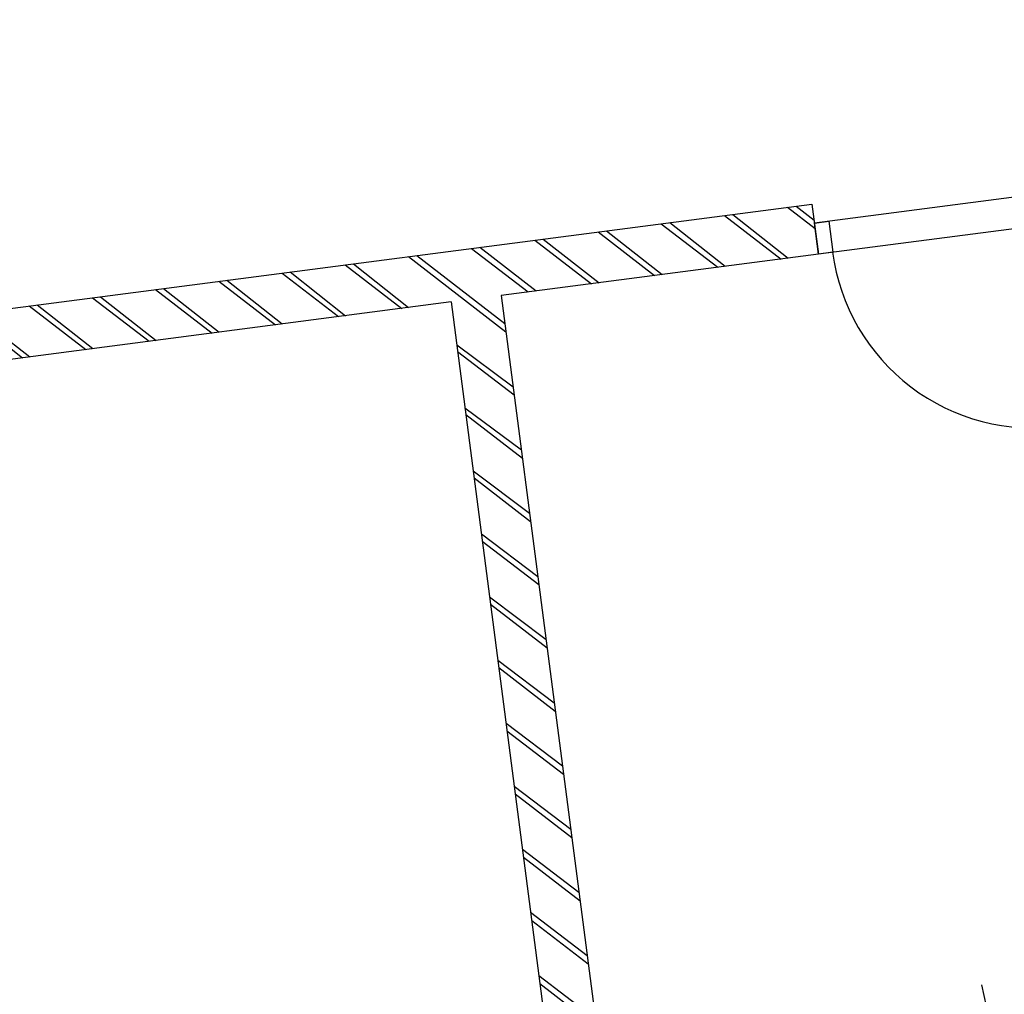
# Model space of a CAD drawing. Extents: x 117893332 to 118394757, y 454959407 to 455669244.
# Tile 50 of 256: x 118270351 to 118274447, y 455178319 to 455182372. Entities that reach past the tile are written whole.
import ezdxf

# ---------------------------------------------------------------- set-up
doc = ezdxf.new("R2010")
doc.units = 0
doc.header["$LTSCALE"] = 200
doc.layers.get('0').update_dxf_attribs({"linetype": 'CONTINUOUS'})
doc.layers.add('ZU_N_-_DX1AMA--_maatvoering_LIN__18_^200', color=7, linetype='CONTINUOUS', lineweight=18)
for name, color, linetype in [('ZU_N_-_MB00----SYM_SONDERING~-_001--', 1, 'CONTINUOUS'), ('ZU_N_A_HV01----_arcering verharding gv asfalt~v_-----', 253, 'CONTINUOUS'), ('ZU_N_A_HV01----_arcering verharding ov grind~v_-----', 253, 'CONTINUOUS'), ('ZU_N_A_HV02----_arcering verharding ov betontegels-halfsteensverband~v_-----', 253, 'CONTINUOUS'), ('ZU_N_A_HV02----molgoot ov betonstraatsteen~v_-----', 253, 'CONTINUOUS'), ('ZU_N_D_EB00--F-METSELWERK~-_-----', 7, 'CONTINUOUS')]:
    doc.layers.add(name, color=color, linetype=linetype)
doc.styles.add('TAUW-ISOCP', font='tcb_isocp.shx')
doc.dimstyles.new('tzu18-dot_^200', dxfattribs={"dimscale": 200, "dimtxt": 1.8, "dimasz": 3, "dimexe": 2, "dimexo": 0, "dimgap": 0.5, "dimtad": 1, "dimdec": 0, "dimzin": 0, "dimdsep": 46, "dimtxsty": 'TAUW-ISOCP', "dimblk": 'DOTSMALL', "dimcen": 2, "dimdle": 1.5, "dimclre": 8, "dimadec": 0, "dimazin": 0, "dimtp": 1, "dimtm": 1, "dimtfac": 1, "dimtix": 1, "dimtmove": 1, "dimatfit": 3, "dimldrblk": 'DOTSMALL', "dimfxl": 1, "dimtvp": 0.5, "dimtolj": 1, "dimtzin": 0, "dimlwd": -1, "dimlwe": 5, "dimarcsym": 0})

# ---------------------------------------------------------------- blocks, each defined once
blk = doc.blocks.new('zusondg1')
for p, q in [((0, -1.056103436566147), (0, 0.819315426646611)), ((-0.5, 0.314618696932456), (0, -0.5514067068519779)), ((-0.5, 0.314618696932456), (0.5, 0.314618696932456)), ((0, -0.5514067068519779), (0.5, 0.314618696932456)), ((-0.9336846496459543, 0), (0.933684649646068, 0))]:
    blk.add_line(p, q)
for points in [[(0, -0.5514067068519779), (0, 0.314618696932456), (0.5, 0.314618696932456)], [(0, -0.5514067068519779), (0, 0.314618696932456), (0.5, 0.314618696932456), (0, -0.5514067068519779)]]:
    blk.add_solid(points)
blk = doc.blocks.new('A$C06DD79C7')
at = {"layer": 'ZU_N_D_EB00--F-METSELWERK~-_-----'}
h = blk.add_hatch(dxfattribs=at)
h.set_pattern_fill('T,_O', color=256, scale=60, angle=-1.272221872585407e-14)
h.set_pattern_definition([(44.99999999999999, (3159.99999999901, -12625.36631770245), (-132.5825214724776, 132.5825214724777), [])])
h.paths.add_polyline_path([(5999.999999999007, -13649.9999999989), (5999.999999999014, -14980.73263540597), (6209.999999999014, -14980.73263540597), (6209.999999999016, -10269.99999999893), (5059.999999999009, -10269.99999999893), (5059.999999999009, -10479.9999999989), (5999.999999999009, -10479.9999999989), (5999.999999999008, -13439.9999999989), (209.9999999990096, -13439.9999999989), (209.9999999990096, -13239.9999999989), (109.9999999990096, -13239.9999999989), (109.9999999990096, -13929.9999999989), (209.9999999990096, -13929.9999999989), (209.9999999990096, -13649.9999999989)])
for p, q in [((6209.999999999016, -10269.99999999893), (6209.999999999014, -14980.73263540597)), ((5999.999999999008, -13439.9999999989), (5999.999999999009, -10479.9999999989)), ((5999.999999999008, -13439.9999999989), (209.9999999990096, -13439.9999999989)), ((5999.999999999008, -13649.9999999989), (209.9999999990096, -13649.9999999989)), ((5999.999999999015, -14980.73263540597), (5999.999999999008, -13649.9999999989)), ((5999.999999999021, -15960.73263540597), (5999.999999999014, -14980.73263540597)), ((6209.999999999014, -14980.73263540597), (5999.999999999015, -14980.73263540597)), ((6129.999999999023, -15960.73263540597), (6129.999999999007, -14980.73263540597))]:
    blk.add_line(p, q, dxfattribs=at)
blk.add_lwpolyline([(5999.999999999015, -14980.73263540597), (6129.999999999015, -14980.73263540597), (6129.999999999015, -15040.73263540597), (5999.999999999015, -15040.73263540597)], close=True, dxfattribs=at)
blk.add_arc((6001.471880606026, -15881.99304423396), 841.5146751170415, 90.1002152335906, 180.5778334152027, dxfattribs=at)
blk = doc.blocks.new('_DotSmall')
at = {"color": 0, "linetype": 'ByBlock', "const_width": 0.5}
blk.add_lwpolyline([(-0.0625, 0, 1), (0.0625, 0, 1)], format="xyb", close=True, dxfattribs=at)
blk = doc.blocks.new('*D190')
at = {"layer": 'ZU_N_-_DX1AMA--_maatvoering_LIN__18_^200', "color": 0, "transparency": 16777216}
blk.add_line((118297884.0672815, 455179637.2046039), (118272246.6119197, 455376595.6020989), dxfattribs=at)
at = {"layer": 'ZU_N_-_DX1AMA--_maatvoering_LIN__18_^200', "color": 8, "lineweight": 5, "transparency": 16777216}
for p, q in [((118271839.0997946, 455376240.0266904), (118272681.989082, 455376349.7429389)), ((118286050.7695177, 455178399.4322743), (118298241.9976805, 455179986.3261149))]:
    blk.add_line(p, q, dxfattribs=at)
at = {"layer": 'ZU_N_-_DX1AMA--_maatvoering_LIN__18_^200', "color": 0, "transparency": 16777216, "xscale": 600, "yscale": 600, "zscale": 600}
for p, rotation in [((118272285.3353014, 455376298.1117634), 97.41631319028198), ((118297845.3438999, 455179934.6949394), 277.416313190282)]:
    blk.add_blockref('_DotSmall', p, dxfattribs=dict(at, rotation=rotation))
at = {"layer": 'ZU_N_-_DX1AMA--_maatvoering_LIN__18_^200', "color": 0, "transparency": 16777216, "insert": (118294679.3113192, 455202087.3925235), "char_height": 360, "attachment_point": 5, "rotation": 97.41631319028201, "style": 'TAUW-ISOCP'}
blk.add_mtext('\\A1;198020', dxfattribs=at)

msp = doc.modelspace()

# ---------------------------------------------------------------- hatches: boundary and pattern name
at = {"layer": 'ZU_N_A_HV01----_arcering verharding gv asfalt~v_-----'}
h = msp.add_hatch(dxfattribs=at)
h.set_pattern_fill('ASFALT', color=256, scale=3000)
h.set_pattern_definition([(157.416313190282, (118248804.6750337, 455213277.5848131), (-144.0121693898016, -346.2448484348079), []), (217.416313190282, (118248804.6750337, 455213277.5848131), (227.8507499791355, -297.8406213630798), [])])
h.paths.add_polyline_path([(118253562.4644317, 455173882.7550641, -0.413670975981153), (118245855.7562277, 455163886.7559816), (118232779.448046, 455162183.4266028, -0.2396013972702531), (118226539.3488066, 455164396.4313046), (118222931.5859316, 455163926.7441258), (118222383.7487684, 455168135.4742161), (118218106.8741981, 455167574.5760993), (118214434.7360406, 455164219.5352659), (118215506.4412013, 455155986.2169401), (118286398.3345948, 455165213.991818), (118285827.6629735, 455169598.1464381), (118269443.6465182, 455167465.4905022, -0.4142135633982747), (118257765.8233637, 455176453.3294046), (118256227.8597453, 455188268.6539, -0.4142135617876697), (118265215.698611, 455199946.4769887), (118292266.1138908, 455203467.5444995), (118291600.0729585, 455208584.3784367), (118288512.0832502, 455208182.4244898, -0.4142135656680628), (118286360.315439, 455209838.5329916), (118282082.5253519, 455242702.4295251), (118277103.5895731, 455242054.3371087, -0.4142135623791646), (118269661.0073064, 455247782.5220213), (118267518.7053234, 455264240.6439259), (118262945.7468947, 455263645.3963049), (118267639.6027709, 455227475.8892438), (118267223.0791646, 455227421.9624292), (118267223.0953798, 455227421.8374796), (118252708.3945412, 455225558.9908816), (118252749.7655286, 455225241.1604559), (118251437.4330616, 455225070.8540304), (118250715.0444016, 455230620.5667782), (118243327.2569473, 455287376.853917), (118243629.7457429, 455287416.2279319), (118243124.354806, 455290872.4482069), (118240928.7488096, 455307740.0890951, -0.4142135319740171), (118245603.8051835, 455313814.3496923), (118274546.4505115, 455317581.7228291), (118274030.151141, 455321548.2621741), (118245583.3097502, 455317845.426291, -0.4142135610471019), (118239509.0486006, 455322520.4825709), (118233549.7710685, 455368302.3163094, 0.4142135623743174), (118222813.3463366, 455376565.6076621), (118207809.9167748, 455374612.6583502, 0.4142135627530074), (118199546.6254238, 455363876.233606), (118205505.9032047, 455318094.3984217, -0.4142123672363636), (118200830.8688669, 455312020.1400964), (118163460.5556403, 455307155.6086541), (118165370.8677974, 455292480.2047596), (118168069.5899988, 455292831.4889433), (118168020.6380423, 455293207.5597649, -0.4142128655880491), (118177008.4523232, 455304885.379675), (118193278.4294503, 455307003.2308075, -0.1343417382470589), (118196112.2678289, 455306610.6909133), (118204322.7715568, 455303093.5020068), (118205538.0756343, 455305921.5248985, -0.2648123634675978), (118209818.1357149, 455309156.2414026), (118230144.221444, 455311802.0275834, -0.4142136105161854), (118236218.4835087, 455307126.9714311), (118240860.0830218, 455271468.1296604, -0.4142135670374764), (118236185.026669, 455265393.868468), (118214172.9505057, 455262528.6259582), (118214897.7231318, 455256960.5985169, -0.4142135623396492), (118212810.3363711, 455254248.4745319), (118211683.2549989, 455254101.7658931), (118212034.0112402, 455251407.0995864), (118215577.2140856, 455248630.0588531), (118219142.1158661, 455249094.050086), (118218436.6095952, 455254511.7740204, -0.4142294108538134), (118220523.9794215, 455257224.0278775), (118236969.7760967, 455259364.7257031, -0.4142130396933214), (118243044.0360546, 455254689.6790598), (118246252.6892428, 455230039.716037)])
h.paths.add_polyline_path([(118261528.7105488, 455214269.2460867, -0.4142135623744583), (118263616.0973097, 455216981.3700716), (118275257.8857749, 455218496.745074, -0.414213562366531), (118277970.0097599, 455216409.3583131), (118278976.6705481, 455208675.7399464, -0.4142135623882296), (118276889.283787, 455205963.6159614), (118274097.8328038, 455205600.2615634, -0.4142135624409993), (118272506.4212083, 455206825.0918127), (118272485.2704835, 455206987.5811397), (118269242.6258282, 455206565.4962798), (118269263.7765531, 455206403.0069523, -0.4142135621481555), (118268038.9463059, 455204811.595358), (118265247.4953238, 455204448.240958, -0.4142135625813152), (118262535.371337, 455206535.6277188)], flags=16)
h.paths.add_polyline_path([(118241537.8751546, 455300913.520497), (118240100.0229776, 455300726.2209592), (118239912.72344, 455302164.0731364), (118241350.575617, 455302351.3726742)], flags=16)
h.paths.add_polyline_path([(118240440.7304615, 455309039.881115), (118239002.8782845, 455308852.5815772), (118238815.5787469, 455310290.4337544), (118240253.430924, 455310477.7332923)], flags=16)
h.paths.add_polyline_path([(118229627.9109464, 455315768.5622057), (118215546.7017315, 455313935.6554853, -0.4142135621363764), (118209472.4405793, 455318610.7117853), (118204138.0194814, 455359592.1202821, -0.4142394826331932), (118213125.739277, 455371270.8578054), (118217290.6037433, 455371812.9851407, -0.4142135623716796), (118228968.4268994, 455362825.1463385), (118234302.9672465, 455321842.823391, -0.4142135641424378)], flags=16)
h.paths.add_polyline_path([(118229573.6982125, 455316185.0486755), (118215492.4889975, 455314352.1419551, -0.4142135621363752), (118209888.927049, 455318664.9245196), (118204554.5035642, 455359646.3513534, -0.4142400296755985), (118213179.9520113, 455370854.3713357), (118217344.8164798, 455371396.4986713, -0.4142135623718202), (118228551.94043, 455362770.933602), (118233886.4807771, 455321788.6106545, -0.4142135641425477)], flags=0)
h.paths.add_polyline_path([(118232786.1213894, 455366810.1098367), (118231546.5936505, 455366648.6447184), (118231359.294113, 455368086.4968955), (118232598.8218518, 455368247.9620139)], flags=0)
at = {"layer": 'ZU_N_A_HV01----_arcering verharding ov grind~v_-----'}
h = msp.add_hatch(dxfattribs=at)
h.set_pattern_fill('10305012', color=256, scale=100000, angle=-1.272221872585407e-14)
h.set_pattern_definition([(80.158374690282, (118248197.504333, 455215256.2450483), (-519.4484706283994, 204.5673291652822), [136.3599999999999, -545.9699999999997]), (114.674251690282, (118248104.1793311, 455214718.3087171), (-519.452249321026, 204.5570103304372), [136.36, -828.5899999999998]), (158.505112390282, (118248047.2492719, 455214842.216862), (-116.6336148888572, -672.269483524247), [111.56, -446.7]), (216.327513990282, (118248580.3641231, 455215350.5527365), (519.4528186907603, -204.5644303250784), [111.56, -677.95]), (260.158374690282, (118247853.5731472, 455214817.0066498), (519.4484706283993, -204.5673291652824), [136.36, -545.9699999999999]), (294.6742516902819, (118247830.2700628, 455214682.6548088), (519.4522493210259, -204.5570103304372), [136.36, -828.5899999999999]), (338.505112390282, (118247887.109584, 455214558.7449633), (116.6336148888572, 672.269483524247), [111.56, -446.7]), (36.32751399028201, (118247471.5445072, 455214722.4340285), (-519.4528186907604, 204.5644303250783), [111.56, -677.9499999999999]), (80.158374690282, (118247662.4380535, 455213855.5421481), (-636.0742566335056, -467.7116370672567), [121.7, -560.6099999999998]), (138.268162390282, (118249241.5929214, 455213361.7755755), (-519.4455923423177, 204.5596851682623), [122.34, -1809.56]), (182.0032946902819, (118247591.9378671, 455214056.8965694), (-1155.527501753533, -263.1445632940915), [148.58, -1527.41]), (216.327513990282, (118247560.7880993, 455214724.0065625), (-116.6272087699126, -672.2821011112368), [147.88, -641.66]), (260.158374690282, (118247324.3162447, 455213964.1062804), (636.0742566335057, 467.7116370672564), [122.42, -559.8799999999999]), (138.268162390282, (118248952.8003716, 455213148.5450379), (-519.4455923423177, 204.5596851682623), [122.05, -1809.86]), (182.0032946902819, (118247542.5907006, 455213767.4152691), (519.4481581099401, -204.5566902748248), [148.23, -1527.77]), (36.32751399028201, (118247542.5907006, 455213767.4152691), (116.6272087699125, 672.2821011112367), [148.77, -640.7699999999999]), (124.0852980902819, (118248741.4166619, 455212685.6880116), (402.8239520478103, -876.8330482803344), [91.37999999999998, -2273.059999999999]), (182.0032946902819, (118247248.6700048, 455214047.3383011), (519.4481581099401, -204.5566902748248), [91.58999999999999, -1584.39]), (229.178732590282, (118245884.987629, 455213108.7148913), (-752.6957943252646, -1139.991792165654), [122.33, -2002.14]), (260.158333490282, (118248518.8884684, 455212665.5964541), (519.4483235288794, -204.567702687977), [98.46999999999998, -583.8399999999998]), (124.0852980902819, (118248553.3200312, 455212492.8053166), (402.8239520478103, -876.8330482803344), [91.47999999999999, -2272.949999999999]), (182.0032946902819, (118247212.0152939, 455213782.2897098), (519.4481581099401, -204.5566902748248), [100.47, -1575.52]), (229.178732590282, (118246008.496436, 455212926.3011627), (-752.6957943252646, -1139.991792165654), [104.97, -2019.5]), (80.15833349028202, (118247280.6364327, 455213861.7216769), (-519.4483235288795, 204.5677026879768), [111.56, -570.7499999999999]), (147.657872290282, (118248216.1412204, 455214102.4384344), (-519.4458520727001, 204.5641717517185), [108.56, -3442.359999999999]), (192.8293316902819, (118248124.4287349, 455214160.506144), (-636.0740668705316, -467.7148960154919), [95.27999999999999, -1089.83]), (248.355151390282, (118246642.7619532, 455212531.659454), (-116.6333622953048, -672.2727902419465), [87.77999999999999, -2585.23]), (294.6742516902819, (118247999.1521842, 455214057.7662294), (116.6337732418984, 672.2708976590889), [111.58, -853.36]), (147.657872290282, (118248143.4663582, 455213894.47801), (-519.4458520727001, 204.5641717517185), [115.69, -3435.23]), (192.8293316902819, (118248228.0665938, 455213913.7492485), (-636.0740668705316, -467.7148960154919), [86.77, -1098.34]), (248.355151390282, (118246873.9568269, 455212393.3647003), (-116.6333622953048, -672.2727902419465), [93.94000000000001, -2579.08]), (114.674251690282, (118248262.7262007, 455214001.0634705), (-116.6337732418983, -672.270897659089), [111.56, -853.3799999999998])])
h.paths.add_polyline_path([(118256436.6589185, 455191627.5644963, 0.08572107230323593), (118256297.2740704, 455188277.6893476), (118257964.3156205, 455175470.7303973, 0.07471116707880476), (118258687.5780935, 455172942.0370893), (118267246.7922041, 455174056.1630796), (118267076.4407253, 455175364.879323), (118260343.5323239, 455174488.4778047), (118258255.0512732, 455190533.1232325), (118271850.7965865, 455192302.8386553), (118271680.4137072, 455193611.7961308)])
at = {"layer": 'ZU_N_A_HV02----_arcering verharding ov betontegels-halfsteensverband~v_-----'}
h = msp.add_hatch(dxfattribs=at)
h.set_pattern_fill('TEGELS', color=256, scale=1200)
h.set_pattern_definition([(97.41631319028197, (118248804.6750337, 455213277.5848131), (-297.4903354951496, -38.7233816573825), []), (187.416313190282, (118248804.6750337, 455213277.5848131), (38.72338165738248, -297.4903354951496), [300, -300]), (187.416313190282, (118248785.3133429, 455213426.3299809), (38.72338165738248, -297.4903354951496), [-300, 300])])
h.paths.add_polyline_path([(118283896.8520627, 455194970.0311947), (118284023.3484428, 455193998.2294325), (118284152.4263816, 455193006.594981), (118284169.3384059, 455192876.6692509), (118284222.1284686, 455192471.1123771), (118284337.0078342, 455191588.5577151), (118284353.9198585, 455191458.6319851), (118284392.5113479, 455191162.1549008), (118284507.3907135, 455190279.600239), (118284524.3027377, 455190149.674509), (118284562.8942272, 455189853.1974246), (118284677.7735928, 455188970.6427624), (118284694.6856171, 455188840.7170326), (118284733.2771065, 455188544.2399485), (118284848.1564721, 455187661.6852861), (118284865.0684964, 455187531.7595564), (118286053.744421, 455178399.819508), (118284645.6234997, 455178216.5288349), (118284636.2681181, 455178288.4010602), (118283753.7134561, 455178173.5216947), (118283763.0688377, 455178101.6494693), (118283336.6660235, 455178046.1459556), (118283327.3106419, 455178118.0181804), (118282444.7559797, 455178003.1388149), (118282454.1113613, 455177931.2665896), (118282324.1856313, 455177914.3545659), (118282027.7085473, 455177875.7630763), (118282018.3531657, 455177947.6353012), (118281135.7985036, 455177832.7559354), (118281002.3203587, 455177843.1351318), (118279724.1251701, 455177676.7564828), (118279737.032964, 455177577.5930375), (118279756.8656529, 455177580.1745964), (118279760.0980863, 455177555.38445), (118279703.100378, 455177547.9652364), (118279621.2637776, 455177537.3128236), (118279518.8733846, 455177549.1958911), (118278051.2543962, 455177358.1605415), (118278221.6372755, 455176049.2030652), (118276785.7505895, 455175862.2982098), (118276801.2399421, 455175743.3020757), (118276759.5912952, 455175737.8808022), (118276763.1437075, 455175710.5895824), (118275553.3496765, 455175553.1144969), (118275562.7050581, 455175481.2422716), (118275136.3022438, 455175425.738758), (118275126.9468622, 455175497.6109834), (118273917.1528312, 455175340.1358979), (118273926.5082129, 455175268.2636725), (118273123.5431344, 455175163.7442328), (118272993.6174045, 455175146.8322085), (118272736.5468709, 455175113.3701459), (118272726.4254297, 455175174.3527951, 0.393836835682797), (118272718.047672, 455175180.3454584), (118272650.6270896, 455175175.2762239), (118272645.503342, 455175214.6391439), (118271916.0774792, 455175119.6920722), (118271921.2012267, 455175080.3291526), (118271853.9221742, 455175067.8199375, 0.3826987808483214), (118271848.2149258, 455175059.5056624), (118271853.9922087, 455174998.4907797), (118271724.0664788, 455174981.5787559), (118271427.5893947, 455174942.9872666), (118271417.4679535, 455175003.9699159, 0.393836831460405), (118271409.0901958, 455175009.9625791), (118271341.6696135, 455175004.8933446), (118271336.5458659, 455175044.2562646), (118270607.1200031, 455174949.3091929), (118270612.2437505, 455174909.9462734), (118270544.9646969, 455174897.437058, 0.3826986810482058), (118270539.2574495, 455174889.1227849), (118270545.0347325, 455174828.1079004), (118270415.1090026, 455174811.1958767), (118269682.3127598, 455174715.8100941), (118269554.5256003, 455175697.5282013), (118267174.3133911, 455175387.7034613), (118268171.9387254, 455167723.4994923), (118271196.4238029, 455168117.1872061), (118270481.4791548, 455173609.7117258), (118287597.379316, 455175837.6346365), (118285086.8134053, 455195124.9247216)])
at = {"layer": 'ZU_N_A_HV02----molgoot ov betonstraatsteen~v_-----'}
h = msp.add_hatch(dxfattribs=at)
h.set_pattern_fill('BRICK', color=256, scale=33.07086, angle=-1.272221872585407e-14)
h.set_pattern_definition([(97.41631319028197, (118248804.6750337, 455213277.5848131), (-208.2431961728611, -27.10636212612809), []), (187.416313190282, (118248804.6750337, 455213277.5848131), (54.21272425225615, -416.4863923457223), [209.999961, -209.999961]), (187.416313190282, (118248777.5686716, 455213485.8280093), (54.21272425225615, -416.4863923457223), [-209.999961, 209.999961])])
h.paths.add_polyline_path([(118236130.8139392, 455265810.3549383), (118213702.2513011, 455262890.899698), (118213756.4640354, 455262474.4132282), (118214481.2366621, 455256906.3857827, -0.4142135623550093), (118212756.1236366, 455254664.9610016), (118211212.5557949, 455254464.0396285), (118211639.701332, 455251182.5165892), (118215456.7662472, 455248190.8321688), (118219612.8361661, 455248731.8037606), (118218853.0924128, 455254566.0083225, -0.4142295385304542), (118220578.1913303, 455256807.5413003), (118237024.0330728, 455258948.2449923, -0.4142135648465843), (118242627.5950311, 455254635.4624813), (118245836.2027732, 455229985.5033018), (118253115.1089609, 455174065.6917914, -0.4217249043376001), (118245799.5223966, 455164302.9789468), (118232725.1971481, 455162599.9081029, -0.2477245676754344), (118226700.8242866, 455164840.9923619), (118223293.5470863, 455164399.8447171), (118222745.9989425, 455168606.3544288), (118217921.2696704, 455167973.9016491), (118213990.0282083, 455164382.1316596), (118215144.1674659, 455155515.5177361), (118286452.5473291, 455164797.5053483), (118286398.3345948, 455165213.991818), (118215506.4412013, 455155986.2169401), (118214434.7360406, 455164219.5352659), (118218106.8741981, 455167574.5760993), (118222383.7487684, 455168135.4742161), (118222931.5859316, 455163926.7441258), (118226539.3488066, 455164396.4313046, 0.2396013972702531), (118232779.448046, 455162183.4266028), (118245855.7562277, 455163886.7559816, 0.4136709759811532), (118253562.4644317, 455173882.7550641), (118246252.6892428, 455230039.716037), (118243044.0360546, 455254689.6790598, 0.4142130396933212), (118236969.7760967, 455259364.7257031), (118220523.9794215, 455257224.0278775, 0.414229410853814), (118218436.6095952, 455254511.7740204), (118219142.1158661, 455249094.050086), (118215577.2140856, 455248630.0588531), (118212034.0112402, 455251407.0995864), (118211683.2549989, 455254101.7658931), (118212810.3363711, 455254248.4745319, 0.4142135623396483), (118214897.7231318, 455256960.5985169), (118214172.9505057, 455262528.6259582), (118236185.026669, 455265393.868468, 0.4142135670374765), (118240860.0830218, 455271468.1296604), (118236218.4835087, 455307126.9714311, 0.4142136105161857), (118230144.221444, 455311802.0275834), (118209818.1357149, 455309156.2414026, 0.2648123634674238), (118205538.0756343, 455305921.5248985), (118204322.7715568, 455303093.5020068), (118196112.2678289, 455306610.6909133, 0.1343417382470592), (118193278.4294503, 455307003.2308075), (118177008.4523232, 455304885.379675, 0.4142128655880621), (118168020.6380423, 455293207.5597649), (118168069.5899988, 455292831.4889433), (118168486.0764684, 455292885.7016779), (118168437.1245119, 455293261.7724997, -0.4142128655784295), (118177062.6660484, 455304468.8933343), (118193332.6431336, 455306586.7444612, -0.1343417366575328), (118195946.8851516, 455306224.6227999), (118199133.4112065, 455304859.5891468), (118204543.5389405, 455302542.0162089), (118205924.3779531, 455305755.5830221, -0.2648230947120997), (118209872.8562951, 455308739.8174797), (118222172.9640686, 455310340.868138), (118230198.421261, 455311385.5394321, -0.4142143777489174), (118235801.9970393, 455307072.7586945), (118240443.5965525, 455271413.9169239, -0.4142135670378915)])
h = msp.add_hatch(dxfattribs=at)
h.set_pattern_fill('BRICK', color=256, scale=33.07086)
h.set_pattern_definition([(97.41631319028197, (118248804.6750337, 455213277.5848131), (-208.2431961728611, -27.10636212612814), []), (187.416313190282, (118248804.6750337, 455213277.5848131), (54.21272425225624, -416.4863923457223), [209.999961, -209.999961]), (187.416313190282, (118248777.5686716, 455213485.8280093), (54.21272425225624, -416.4863923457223), [-209.999961, 209.999961])])
h.paths.add_polyline_path([(118274235.6642532, 455201120.5775577), (118274276.9691945, 455200803.2545261), (118273979.4788588, 455200764.5311442), (118273938.1739175, 455201081.854176), (118265215.698611, 455199946.4769887, 0.002879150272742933), (118265096.7916708, 455199930.302415), (118265138.007419, 455199613.6646045), (118264840.5170834, 455199574.9412227), (118264800.3051654, 455199883.8671613, 0.4024533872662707), (118256227.8597453, 455188268.6539), (118257765.8233637, 455176453.3294047, 0.414213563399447), (118269443.6465182, 455167465.4905022), (118279042.6679922, 455168714.964963), (118279002.1352845, 455169026.3553495), (118279299.6256202, 455169065.0787311), (118279340.1583277, 455168753.6883451), (118285827.6629735, 455169598.1464382), (118285773.4502392, 455170014.6329079), (118285674.2867969, 455170001.7251143), (118285674.4025296, 455170000.8360046), (118282798.6626198, 455169626.5099819), (118279922.92271, 455169252.1839592), (118277047.1828002, 455168877.8579365), (118274171.4428905, 455168503.5319141), (118271295.7029807, 455168129.2058911), (118271196.5335149, 455168116.3443498), (118271196.5395354, 455168116.2980973), (118270085.6554721, 455167971.6978112), (118269389.4337666, 455167881.976994, -0.03330477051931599), (118268061.3467104, 455167798.3911037), (118267961.3467077, 455167798.3911037), (118267961.3467077, 455167799.2642246, -0.3728751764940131), (118258182.3098599, 455176507.5421212), (118256644.3462178, 455188322.8666134, -0.414213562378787), (118265269.9113453, 455199529.990519), (118292320.3266251, 455203051.0580299), (118292266.1138908, 455203467.5444996), (118288222.5645223, 455202941.2083911), (118288263.8694637, 455202623.8853595), (118287966.3791281, 455202585.1619776), (118287925.0741867, 455202902.4850094)])
at = {"layer": 'ZU_N_D_EB00--F-METSELWERK~-_-----'}
h = msp.add_hatch(dxfattribs=at)
h.set_pattern_fill('T,_O', color=256, scale=60, angle=97.41631319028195)
h.set_pattern_definition([(142.4163131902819, (118271704.9700763, 455178276.6791539), (-114.3599173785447, -148.586874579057), [])])
h.paths.add_polyline_path([(118272354.4507896, 455181225.1786004), (118273674.0511168, 455181396.9468261), (118273646.9447497, 455181605.190061), (118268975.6199759, 455180997.1384019), (118269124.0596056, 455179856.7587825), (118269332.3028404, 455179883.8651497), (118269210.9695779, 455180816.0015342), (118272146.2075548, 455181198.0722333), (118272893.5688208, 455175456.5087582), (118272695.2419304, 455175430.6931704), (118272708.1497244, 455175331.5297253), (118273392.377496, 455175420.5935031), (118273379.4697021, 455175519.7569482), (118273101.8120556, 455175483.6151254)])

# ---------------------------------------------------------------- linework, layer by layer
for p, q in [((118274629.0727474, 455181652.3556849), (118273657.2709848, 455181525.8593048)), ((118268975.6199759, 455180997.1384019), (118273646.9447497, 455181605.190061)), ((118273646.9447497, 455181605.190061), (118273674.0511168, 455181396.9468261)), ((118274645.8528794, 455181523.4432063), (118273674.0511168, 455181396.9468261)), ((118273674.0511168, 455181396.9468261), (118272354.4507896, 455181225.1786004)), ((118272354.4507896, 455181225.1786004), (118273101.8120556, 455175483.6151254)), ((118272146.2075548, 455181198.0722333), (118269210.9695779, 455180816.0015342)), ((118272146.2075548, 455181198.0722333), (118272893.5688208, 455175456.5087582))]:
    msp.add_line(p, q, dxfattribs=at)
msp.add_lwpolyline([(118273674.0511168, 455181396.9468261), (118273657.2709848, 455181525.8593048), (118273716.7690519, 455181533.6039812), (118273733.5491839, 455181404.6915025)], close=True, dxfattribs=at)
msp.add_arc((118274567.5820008, 455181514.7392296), 841.5146751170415, 187.516526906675, 277.994146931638, dxfattribs=at)

# ---------------------------------------------------------------- block references
at = {"layer": 'ZU_N_-_MB00----SYM_SONDERING~-_001--', "xscale": 799.999999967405, "yscale": 800.0000000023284, "zscale": 800, "rotation": 102.1517534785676}
msp.add_blockref('zusondg1', (118274511.643164, 455177628.3827781), dxfattribs=at)
at = {"layer": 'ZU_N_D_EB00--F-METSELWERK~-_-----', "rotation": 97.41631319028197}
msp.add_blockref('A$C06DD79C7', (118259593.1081578, 455173513.458025), dxfattribs=at)

# ---------------------------------------------------------------- dimensions: what is measured, and where the dimension line sits
at = {"layer": 'ZU_N_-_DX1AMA--_maatvoering_LIN__18_^200'}
dim = msp.add_linear_dim(base=(118272285.3353014, 455376298.1117634), p1=(118286050.7695177, 455178399.4322743), p2=(118271839.0997946, 455376240.0266904), angle=97.41631349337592, dimstyle='tzu18-dot_^200', dxfattribs=at)
dim.commit()
dim.dimension.update_dxf_attribs({"geometry": '*D190', "text_midpoint": (118294957.0903791, 455202123.5501505), "dimtype": 160})

doc.saveas('drawing.dxf')
